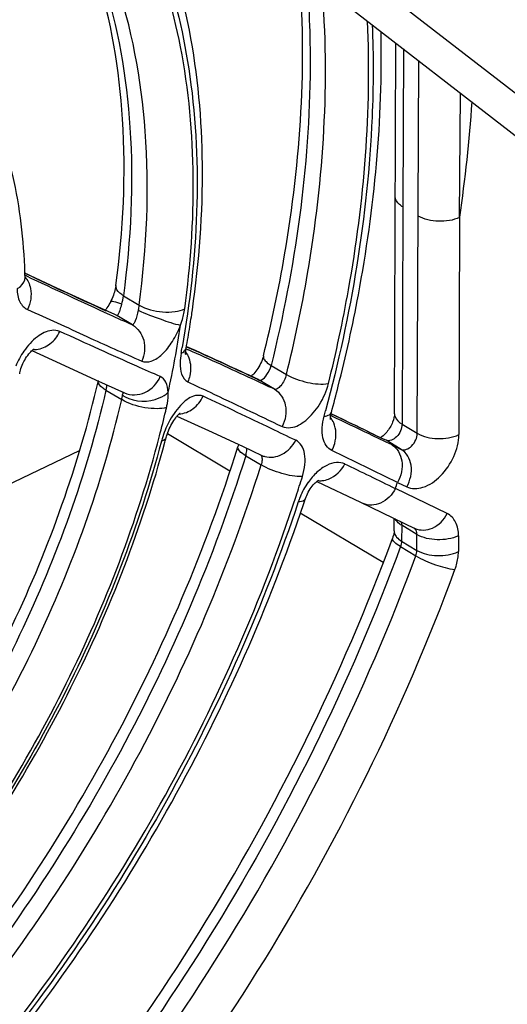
# Model space of a CAD drawing. Header units: millimetres. Extents: x 0 to 1188, y 0 to 840.
# Tile 27 of 41: x 1102.62 to 1108.59, y 171.36 to 183.41. Entities that reach past the tile are written whole.
import ezdxf

# ---------------------------------------------------------------- set-up
doc = ezdxf.new("R2010")
doc.units = ezdxf.units.MM
doc.header["$LTSCALE"] = 65.34
doc.layers.get('0').update_dxf_attribs({"linetype": 'CONTINUOUS'})

msp = doc.modelspace()

# ---------------------------------------------------------------- linework, layer by layer
at = {"color": 7, "linetype": 'CONTINUOUS'}
for p, q in [((1113.27, 178.96), (1101.629, 187.985)), ((1101.585, 187.502), (1113.226, 178.477)), ((1107.212, 178.592), (1107.229, 183.126)), ((1107.321, 183.055), (1107.314, 181.122)), ((1108.009, 180.994), (1108.018, 182.515)), ((1103.08, 180.13), (1102.688, 180.312)), ((1102.691, 180.26), (1102.691, 180.26)), ((1103.546, 179.916), (1103.08, 180.13)), ((1103.788, 179.806), (1103.546, 179.916)), ((1103.735, 179.958), (1103.726, 179.94)), ((1104.669, 179.412), (1104.665, 179.414)), ((1104.726, 179.386), (1104.669, 179.412)), ((1102.775, 179.364), (1103.119, 179.205)), ((1102.797, 179.382), (1102.804, 179.386)), ((1104.66, 179.382), (1104.662, 179.395)), ((1103.119, 179.205), (1103.551, 179.007)), ((1103.551, 179.007), (1103.908, 178.847)), ((1105.535, 179.014), (1105.534, 179.014)), ((1104.549, 178.56), (1104.934, 178.385)), ((1106.515, 178.552), (1106.435, 178.59)), ((1105.198, 177.889), (1104.432, 178.346)), ((1104.934, 178.385), (1105.35, 178.193)), ((1106.977, 178.331), (1106.883, 178.376)), ((1106.977, 178.331), (1107.091, 178.276)), ((1102.324, 177.649), (1103.358, 178.14)), ((1105.35, 178.193), (1105.587, 178.082)), ((1106.263, 177.764), (1106.794, 177.51)), ((1106.794, 177.51), (1107.461, 177.189)), ((1107.074, 176.77), (1106.059, 177.375)), ((1107.207, 177.16), (1107.207, 177.311))]:
    msp.add_line(p, q, dxfattribs=at)
at = {"color": 9, "linetype": 'CONTINUOUS'}
for p, q in [((1107.491, 178.352), (1107.508, 182.91)), ((1107.222, 181.25), (1107.222, 181.25)), ((1107.314, 181.122), (1107.304, 178.463)), ((1108.009, 180.994), (1107.999, 178.336)), ((1102.71, 180.301), (1102.689, 180.311)), ((1102.701, 180.281), (1102.69, 180.286)), ((1102.707, 180.278), (1102.701, 180.281)), ((1102.716, 180.298), (1102.71, 180.301)), ((1103.894, 180.036), (1104.086, 179.921)), ((1103.788, 179.805), (1103.681, 179.853)), ((1103.814, 179.793), (1103.788, 179.806)), ((1103.814, 179.793), (1103.788, 179.805)), ((1104.004, 179.679), (1103.814, 179.793)), ((1104.665, 179.412), (1104.75, 179.373)), ((1104.66, 179.386), (1104.69, 179.373)), ((1105.702, 179.183), (1105.889, 179.071)), ((1105.417, 179.068), (1105.534, 179.013)), ((1105.534, 179.013), (1105.556, 179.003)), ((1105.556, 179.003), (1105.535, 179.014)), ((1105.744, 178.891), (1105.556, 179.003)), ((1103.681, 178.879), (1103.873, 178.764)), ((1106.445, 178.562), (1106.431, 178.568)), ((1106.434, 178.589), (1106.443, 178.585)), ((1106.443, 178.585), (1106.454, 178.58)), ((1107.304, 178.463), (1107.491, 178.352)), ((1106.9, 178.367), (1106.977, 178.33)), ((1106.977, 178.331), (1106.994, 178.321)), ((1106.977, 178.33), (1106.994, 178.321)), ((1107.108, 178.267), (1107.091, 178.276)), ((1107.108, 178.267), (1107.091, 178.276)), ((1107.295, 178.155), (1107.108, 178.267)), ((1107.181, 178.21), (1107.295, 178.155)), ((1105.392, 178.078), (1105.579, 177.966)), ((1107.248, 177.751), (1107.362, 177.697)), ((1107.858, 177.37), (1107.223, 177.675)), ((1107.3, 177.226), (1107.299, 177.032)), ((1107.486, 177.114), (1107.3, 177.226)), ((1107.486, 176.92), (1107.486, 177.114)), ((1107.299, 177.032), (1107.486, 176.92)), ((1107.995, 177.098), (1107.994, 176.904)), ((1107.286, 176.965), (1107.473, 176.853))]:
    msp.add_line(p, q, dxfattribs=at)
at = {"color": 7, "linetype": 'CONTINUOUS'}
for points in [[(1102.691, 180.246), (1102.692, 180.244), (1102.692, 180.243), (1102.692, 180.244), (1102.692, 180.246), (1102.691, 180.25), (1102.691, 180.256), (1102.691, 180.26)], [(1103.802, 180.161), (1103.801, 180.153), (1103.798, 180.136), (1103.794, 180.119), (1103.79, 180.1), (1103.784, 180.081), (1103.778, 180.061), (1103.771, 180.041), (1103.763, 180.021), (1103.755, 180), (1103.746, 179.98), (1103.736, 179.96), (1103.735, 179.958)], [(1103.726, 179.94), (1103.715, 179.921), (1103.704, 179.903), (1103.692, 179.886), (1103.682, 179.871), (1103.672, 179.859)], [(1102.625, 179.079), (1102.627, 179.092), (1102.63, 179.108), (1102.634, 179.126), (1102.64, 179.146), (1102.647, 179.166), (1102.655, 179.187), (1102.664, 179.208), (1102.674, 179.229), (1102.686, 179.249), (1102.698, 179.269), (1102.71, 179.289), (1102.723, 179.306), (1102.736, 179.323), (1102.748, 179.337), (1102.76, 179.35), (1102.771, 179.361), (1102.781, 179.369), (1102.79, 179.376), (1102.797, 179.382)], [(1104.656, 179.319), (1104.657, 179.318), (1104.657, 179.319), (1104.656, 179.321), (1104.656, 179.326), (1104.656, 179.333), (1104.656, 179.342), (1104.657, 179.353), (1104.658, 179.366), (1104.66, 179.382)], [(1105.608, 179.299), (1105.604, 179.284), (1105.598, 179.266), (1105.591, 179.246), (1105.583, 179.226), (1105.573, 179.206), (1105.563, 179.186), (1105.552, 179.166), (1105.54, 179.146)], [(1105.478, 179.069), (1105.467, 179.058), (1105.457, 179.05)], [(1105.54, 179.146), (1105.528, 179.128), (1105.515, 179.111), (1105.502, 179.095), (1105.49, 179.081), (1105.478, 179.069)], [(1104.445, 178.382), (1104.455, 178.405), (1104.465, 178.427), (1104.476, 178.449), (1104.488, 178.47), (1104.499, 178.49), (1104.511, 178.509), (1104.523, 178.526), (1104.535, 178.542), (1104.546, 178.556), (1104.556, 178.568), (1104.565, 178.578), (1104.573, 178.586), (1104.58, 178.593), (1104.586, 178.598), (1104.588, 178.599)], [(1106.428, 178.525), (1106.428, 178.524), (1106.428, 178.522), (1106.429, 178.522), (1106.428, 178.524), (1106.428, 178.527), (1106.428, 178.533), (1106.428, 178.541), (1106.428, 178.551), (1106.43, 178.562), (1106.432, 178.576), (1106.435, 178.59), (1106.439, 178.608)], [(1104.417, 178.299), (1104.422, 178.317), (1104.429, 178.338)], [(1104.429, 178.338), (1104.436, 178.36), (1104.445, 178.382)], [(1105.303, 178.215), (1105.301, 178.207), (1105.296, 178.19), (1105.295, 178.186)], [(1106.118, 177.545), (1106.121, 177.554), (1106.129, 177.573), (1106.137, 177.593), (1106.147, 177.613), (1106.157, 177.633), (1106.168, 177.652), (1106.18, 177.671), (1106.193, 177.689), (1106.205, 177.705), (1106.218, 177.72), (1106.23, 177.733), (1106.241, 177.745), (1106.252, 177.754), (1106.262, 177.762), (1106.27, 177.769), (1106.278, 177.774), (1106.284, 177.778), (1106.285, 177.779)]]:
    msp.add_lwpolyline(points, dxfattribs=at)
at = {"color": 9, "linetype": 'CONTINUOUS'}
for centre, radius, start, end in [((1090.409, 183.605), 17.793, 351.5645, 356.1371), ((1143.872, 267.712), 96.64, 244.7882, 245.45274), ((1139.642, 259.115), 87.039, 244.89658, 245.59604), ((1133.976, 246.078), 72.85, 245.46388, 245.70633), ((1091.801, 181.607), 12.938, 347.7104, 351.4109), ((1091.742, 181.664), 13.068, 349.7183, 350.0343), ((1103.427, 178.839), 0.913, 145.2938, 158.5643), ((1102.804, 179.653), 0.275, 267.7226, 275.5714), ((1104.605, 179.405), 0.0581, 337.1121, 349.6699), ((1070.905, 104.177), 82.437, 65.20979, 65.80603), ((1067.473, 97.259), 90.179, 65.11749, 65.58346), ((1065.789, 93.001), 94.728, 65.05285, 65.23485), ((1105.526, 179.187), 0.907, 327.8568, 345.5466), ((1103.252, 178.916), 0.639, 348.5909, 350.1781), ((1103.453, 178.881), 0.435, 350.1888, 351.5989), ((1103.537, 178.869), 0.35, 351.476, 352.8162), ((1103.021, 178.962), 0.875, 346.9052, 348.6142), ((1090.721, 181.853), 14.066, 345.4561, 346.7316), ((1090.952, 181.798), 13.829, 346.7346, 346.9256), ((1088.086, 183.516), 18.924, 344.8203, 345.0274), ((1106.404, 178.617), 0.0362, 338.0346, 344.7793), ((1050.98, 61.481), 129.554, 64.42762, 64.65159), ((1048.064, 55.886), 135.88, 64.34152, 64.55029), ((1105.434, 177.971), 1.111, 150.7992, 156.537), ((1105.479, 177.953), 1.16, 156.5791, 162.0441), ((1045.967, 50.999), 141.173, 64.30298, 64.42854), ((1105.514, 177.94), 1.197, 162.0031, 164.6856), ((1105.693, 178.309), 0.251, 244.9956, 254.2099), ((1030.479, 21.083), 174.466, 63.8947, 64.18777), ((1025.299, 10.385), 186.272, 63.90839, 64.12029), ((1087.186, 183.758), 19.809, 341.8356, 342.569), ((1106.87, 177.243), 0.878, 144.5278, 151.4037), ((1085.859, 184.583), 22.454, 342.0818, 342.2873), ((1106.923, 177.215), 0.938, 151.4779, 157.6355), ((1107.002, 177.182), 1.023, 157.5786, 161.0026)]:
    msp.add_arc(centre, radius, start, end, dxfattribs=at)
at = {"color": 7, "linetype": 'CONTINUOUS'}
for centre, radius, start, end in [((1095.665, 180.103), 7.027, 1.2777, 1.7478), ((1091.857, 181.722), 13.015, 350.8695, 351.4101), ((1091.984, 181.703), 12.887, 351.4103, 351.7971), ((1091.633, 181.758), 13.242, 349.7163, 350.8678), ((1064.915, 91.744), 96.261, 65.04031, 65.57016), ((1087.889, 183.641), 19.221, 344.819, 345.8121), ((1046.708, 53.099), 138.98, 64.34307, 64.51153), ((1090.198, 182.07), 14.711, 344.9282, 345.1475), ((1086.686, 183.997), 20.476, 341.4769, 341.6324)]:
    msp.add_arc(centre, radius, start, end, dxfattribs=at)
at = {"color": 9, "linetype": 'CONTINUOUS'}
for points, knots in [([(1104.645, 179.877), (1104.788, 180.936), (1104.802, 182.515), (1104.248, 184.427), (1103.6, 185.592), (1102.716, 186.498), (1101.627, 187.102), (1100.382, 187.381), (1099.516, 187.348), (1099.077, 187.286)], [0, 0, 0, 0, 0.292919, 0.422591, 0.542061, 0.654583, 0.764975, 0.878599, 1, 1, 1, 1]), ([(1099.414, 187.403), (1099.853, 187.442), (1100.718, 187.423), (1101.945, 187.057), (1103, 186.363), (1103.835, 185.372), (1104.425, 184.129), (1104.889, 182.123), (1104.804, 180.492), (1104.613, 179.403)], [0, 0, 0, 0, 0.118006, 0.229247, 0.338598, 0.451419, 0.5722, 0.703689, 1, 1, 1, 1]), ([(1101.813, 186.479), (1102.236, 186.194), (1103.007, 185.421), (1103.735, 183.877), (1104.05, 182.028), (1103.986, 180.716), (1103.894, 180.036)], [0, 0, 0, 0, 0.215507, 0.449226, 0.710199, 1, 1, 1, 1]), ([(1104.086, 179.921), (1104.181, 180.625), (1104.243, 181.981), (1103.895, 183.885), (1103.101, 185.457), (1102.268, 186.214), (1101.817, 186.484)], [0, 0, 0, 0, 0.290921, 0.551745, 0.784592, 1, 1, 1, 1]), ([(1106.133, 183.978), (1106.166, 183.6), (1106.229, 181.991), (1105.997, 180.377), (1105.702, 179.183)], [0, 0, 0, 0, 0.23586, 1, 1, 1, 1]), ([(1105.889, 179.071), (1105.991, 179.48), (1106.319, 181.042), (1106.423, 182.659), (1106.324, 183.83)], [0, 0, 0, 0, 0.263927, 1, 1, 1, 1]), ([(1106.404, 178.96), (1106.498, 179.34), (1106.81, 180.797), (1106.933, 182.299), (1106.881, 183.397)], [0, 0, 0, 0, 0.26223, 1, 1, 1, 1]), ([(1106.939, 183.351), (1106.955, 182.974), (1106.949, 181.383), (1106.681, 179.798), (1106.368, 178.627)], [0, 0, 0, 0, 0.23729, 1, 1, 1, 1]), ([(1107.314, 181.122), (1107.3, 181.13), (1107.256, 181.16), (1107.222, 181.213), (1107.222, 181.25)], [0, 0, 0, 0, 0.298894, 1, 1, 1, 1]), ([(1108.009, 180.994), (1107.93, 180.957), (1107.752, 180.931), (1107.574, 180.967), (1107.501, 181.011)], [0, 0, 0, 0, 0.507469, 1, 1, 1, 1]), ([(1102.592, 180.12), (1102.607, 180.129), (1102.654, 180.161), (1102.691, 180.219), (1102.691, 180.26)], [0, 0, 0, 0, 0.29879, 1, 1, 1, 1]), ([(1102.732, 180.202), (1102.743, 180.178), (1102.779, 180.069), (1102.759, 179.945), (1102.72, 179.867)], [0, 0, 0, 0, 0.238181, 1, 1, 1, 1]), ([(1103.894, 180.036), (1103.88, 180.044), (1103.837, 180.073), (1103.797, 180.126), (1103.802, 180.161)], [0, 0, 0, 0, 0.323467, 1, 1, 1, 1]), ([(1102.592, 180.121), (1102.594, 180.066), (1102.608, 179.965), (1102.681, 179.885), (1102.72, 179.866)], [0, 0, 0, 0, 0.555671, 1, 1, 1, 1]), ([(1103.874, 179.931), (1103.842, 179.943), (1103.799, 179.957), (1103.754, 179.965), (1103.737, 179.962), (1103.735, 179.958)], [0, 0, 0, 0, 0.702486, 0.900861, 1, 1, 1, 1]), ([(1103.846, 179.84), (1103.849, 179.846), (1103.859, 179.876), (1103.868, 179.906), (1103.874, 179.931)], [0, 0, 0, 0, 0.212114, 1, 1, 1, 1]), ([(1104.086, 179.921), (1104.172, 179.87), (1104.326, 179.834), (1104.517, 179.835), (1104.608, 179.857), (1104.645, 179.877)], [0, 0, 0, 0, 0.521207, 0.786684, 1, 1, 1, 1]), ([(1102.72, 179.866), (1102.965, 179.762), (1103.426, 179.541), (1103.894, 179.335), (1104.118, 179.236)], [0, 0, 0, 0, 0.520411, 1, 1, 1, 1]), ([(1103.814, 179.793), (1103.82, 179.792), (1103.835, 179.812), (1103.841, 179.827), (1103.846, 179.84)], [0, 0, 0, 0, 0.316613, 1, 1, 1, 1]), ([(1104.075, 179.857), (1104.066, 179.813), (1104.049, 179.752), (1104.026, 179.698), (1104.01, 179.678), (1104.004, 179.679)], [0, 0, 0, 0, 0.694659, 0.90312, 1, 1, 1, 1]), ([(1104.075, 179.857), (1104.166, 179.816), (1104.338, 179.752), (1104.512, 179.691), (1104.594, 179.675)], [0, 0, 0, 0, 0.546527, 1, 1, 1, 1]), ([(1104.594, 179.675), (1104.6, 179.692), (1104.622, 179.758), (1104.638, 179.826), (1104.645, 179.877)], [0, 0, 0, 0, 0.258632, 1, 1, 1, 1]), ([(1104.004, 179.679), (1104.072, 179.64), (1104.176, 179.49), (1104.153, 179.314), (1104.118, 179.236)], [0, 0, 0, 0, 0.477367, 1, 1, 1, 1]), ([(1104.118, 179.236), (1104.154, 179.221), (1104.254, 179.227), (1104.384, 179.324), (1104.505, 179.477), (1104.567, 179.605), (1104.594, 179.675)], [0, 0, 0, 0, 0.166927, 0.391982, 0.679032, 1, 1, 1, 1]), ([(1103.117, 179.597), (1103.086, 179.611), (1102.984, 179.621), (1102.82, 179.533), (1102.723, 179.425), (1102.677, 179.358)], [0, 0, 0, 0, 0.18933, 0.546355, 1, 1, 1, 1]), ([(1102.83, 179.379), (1102.89, 179.385), (1103.01, 179.437), (1103.089, 179.539), (1103.117, 179.597)], [0, 0, 0, 0, 0.479835, 1, 1, 1, 1]), ([(1104.345, 179.047), (1104.249, 179.088), (1104.001, 179.199), (1103.59, 179.38), (1103.279, 179.527), (1103.117, 179.597)], [0, 0, 0, 0, 0.234255, 0.605769, 1, 1, 1, 1]), ([(1104.6, 179.332), (1104.593, 179.292), (1104.577, 179.175), (1104.608, 179.018), (1104.682, 178.982)], [0, 0, 0, 0, 0.333804, 1, 1, 1, 1]), ([(1104.6, 179.332), (1104.607, 179.335), (1104.63, 179.347), (1104.651, 179.365), (1104.658, 179.382)], [0, 0, 0, 0, 0.295574, 1, 1, 1, 1]), ([(1105.608, 179.299), (1105.606, 179.291), (1105.609, 179.263), (1105.644, 179.221), (1105.68, 179.196), (1105.702, 179.183)], [0, 0, 0, 0, 0.168599, 0.511307, 1, 1, 1, 1]), ([(1104.693, 179.277), (1104.72, 179.209), (1104.725, 179.101), (1104.692, 179.006), (1104.682, 178.983)], [0, 0, 0, 0, 0.741937, 1, 1, 1, 1]), ([(1105.583, 179.005), (1105.612, 179.018), (1105.661, 179.077), (1105.692, 179.143), (1105.702, 179.183)], [0, 0, 0, 0, 0.428298, 1, 1, 1, 1]), ([(1103.908, 178.847), (1103.984, 178.813), (1104.181, 178.821), (1104.309, 178.964), (1104.345, 179.047)], [0, 0, 0, 0, 0.478237, 1, 1, 1, 1]), ([(1104.442, 178.854), (1104.44, 178.896), (1104.429, 178.973), (1104.375, 179.034), (1104.345, 179.047)], [0, 0, 0, 0, 0.570752, 1, 1, 1, 1]), ([(1105.889, 179.071), (1105.877, 179.021), (1105.843, 178.956), (1105.787, 178.898), (1105.754, 178.886), (1105.744, 178.891)], [0, 0, 0, 0, 0.629264, 0.861332, 1, 1, 1, 1]), ([(1105.889, 179.071), (1105.968, 179.024), (1106.139, 178.969), (1106.32, 178.946), (1106.405, 178.961)], [0, 0, 0, 0, 0.517472, 1, 1, 1, 1]), ([(1103.681, 178.879), (1103.667, 178.887), (1103.627, 178.914), (1103.583, 178.959), (1103.587, 178.991)], [0, 0, 0, 0, 0.340516, 1, 1, 1, 1]), ([(1103.681, 178.879), (1103.683, 178.885), (1103.687, 178.906), (1103.691, 178.928), (1103.693, 178.943)], [0, 0, 0, 0, 0.29424, 1, 1, 1, 1]), ([(1104.682, 178.982), (1104.773, 178.94), (1105.159, 178.758), (1105.543, 178.575), (1105.837, 178.435)], [0, 0, 0, 0, 0.236099, 1, 1, 1, 1]), ([(1103.681, 178.879), (1103.442, 177.848), (1102.708, 175.809), (1101.037, 173.056), (1098.919, 170.763), (1097.233, 169.615), (1096.366, 169.204)], [0, 0, 0, 0, 0.254381, 0.5162, 0.769405, 1, 1, 1, 1]), ([(1103.883, 178.86), (1103.883, 178.86), (1103.884, 178.859), (1103.884, 178.858), (1103.885, 178.858)], [0, 0, 0, 0, 0.444411, 1, 1, 1, 1]), ([(1103.885, 178.858), (1103.885, 178.856), (1103.887, 178.845), (1103.886, 178.835), (1103.885, 178.826)], [0, 0, 0, 0, 0.148609, 1, 1, 1, 1]), ([(1103.914, 178.799), (1104.037, 178.732), (1104.252, 178.729), (1104.411, 178.824), (1104.442, 178.854)], [0, 0, 0, 0, 0.764111, 1, 1, 1, 1]), ([(1104.422, 178.669), (1104.426, 178.685), (1104.438, 178.746), (1104.444, 178.808), (1104.442, 178.854)], [0, 0, 0, 0, 0.268915, 1, 1, 1, 1]), ([(1104.869, 178.806), (1104.841, 178.818), (1104.74, 178.822), (1104.591, 178.706), (1104.505, 178.587), (1104.464, 178.513)], [0, 0, 0, 0, 0.173003, 0.526707, 1, 1, 1, 1]), ([(1106.003, 178.267), (1105.903, 178.314), (1105.526, 178.495), (1105.148, 178.675), (1104.869, 178.806)], [0, 0, 0, 0, 0.26341, 1, 1, 1, 1]), ([(1105.744, 178.891), (1105.811, 178.851), (1105.912, 178.691), (1105.877, 178.514), (1105.837, 178.435)], [0, 0, 0, 0, 0.469867, 1, 1, 1, 1]), ([(1096.558, 169.09), (1097.425, 169.501), (1099.111, 170.648), (1101.229, 172.942), (1102.9, 175.695), (1103.634, 177.733), (1103.873, 178.764)], [0, 0, 0, 0, 0.230595, 0.4838, 0.745619, 1, 1, 1, 1]), ([(1104.422, 178.669), (1104.386, 178.657), (1104.296, 178.649), (1104.108, 178.667), (1103.959, 178.713), (1103.873, 178.764)], [0, 0, 0, 0, 0.203513, 0.468081, 1, 1, 1, 1]), ([(1105.837, 178.435), (1105.869, 178.421), (1105.978, 178.41), (1106.149, 178.513), (1106.248, 178.632), (1106.294, 178.704)], [0, 0, 0, 0, 0.184659, 0.544482, 1, 1, 1, 1]), ([(1106.446, 178.142), (1106.418, 178.156), (1106.367, 178.201), (1106.328, 178.304), (1106.322, 178.428), (1106.338, 178.515), (1106.35, 178.561)], [0, 0, 0, 0, 0.199549, 0.425847, 0.693749, 1, 1, 1, 1]), ([(1106.35, 178.561), (1106.361, 178.562), (1106.393, 178.568), (1106.429, 178.583), (1106.438, 178.604)], [0, 0, 0, 0, 0.333795, 1, 1, 1, 1]), ([(1107.212, 178.592), (1107.212, 178.58), (1107.222, 178.525), (1107.268, 178.485), (1107.304, 178.463)], [0, 0, 0, 0, 0.217883, 1, 1, 1, 1]), ([(1106.446, 178.142), (1106.46, 178.169), (1106.504, 178.276), (1106.502, 178.404), (1106.468, 178.481)], [0, 0, 0, 0, 0.264382, 1, 1, 1, 1]), ([(1107.304, 178.463), (1107.304, 178.435), (1107.288, 178.377), (1107.235, 178.293), (1107.148, 178.247), (1107.108, 178.267)], [0, 0, 0, 0, 0.273467, 0.564733, 1, 1, 1, 1]), ([(1096.791, 168.577), (1097.668, 168.993), (1099.379, 170.146), (1101.545, 172.449), (1103.279, 175.219), (1104.065, 177.276), (1104.336, 178.32)], [0, 0, 0, 0, 0.23014, 0.482575, 0.744244, 1, 1, 1, 1]), ([(1107.295, 178.155), (1107.335, 178.136), (1107.422, 178.182), (1107.475, 178.266), (1107.491, 178.324), (1107.491, 178.352)], [0, 0, 0, 0, 0.435267, 0.726533, 1, 1, 1, 1]), ([(1107.362, 177.697), (1107.421, 177.668), (1107.589, 177.677), (1107.794, 177.829), (1107.95, 178.057), (1107.999, 178.245), (1107.999, 178.336)], [0, 0, 0, 0, 0.194948, 0.446388, 0.731959, 1, 1, 1, 1]), ([(1107.491, 178.352), (1107.564, 178.308), (1107.742, 178.272), (1107.92, 178.298), (1107.999, 178.336)], [0, 0, 0, 0, 0.49254, 1, 1, 1, 1]), ([(1104.36, 178.257), (1104.082, 177.211), (1103.286, 175.155), (1101.541, 172.386), (1099.37, 170.086), (1097.657, 168.934), (1096.778, 168.517)], [0, 0, 0, 0, 0.256009, 0.517637, 0.769933, 1, 1, 1, 1]), ([(1104.417, 178.299), (1104.416, 178.294), (1104.404, 178.272), (1104.379, 178.262), (1104.36, 178.257)], [0, 0, 0, 0, 0.201347, 1, 1, 1, 1]), ([(1105.625, 178.068), (1105.693, 178.049), (1105.859, 178.076), (1105.966, 178.196), (1106.003, 178.267)], [0, 0, 0, 0, 0.470653, 1, 1, 1, 1]), ([(1106.085, 177.824), (1106.1, 177.872), (1106.121, 177.964), (1106.119, 178.096), (1106.083, 178.204), (1106.031, 178.253), (1106.003, 178.267)], [0, 0, 0, 0, 0.310275, 0.581443, 0.807234, 1, 1, 1, 1]), ([(1107.181, 178.21), (1107.246, 178.171), (1107.336, 178.003), (1107.291, 177.83), (1107.248, 177.751)], [0, 0, 0, 0, 0.457163, 1, 1, 1, 1]), ([(1105.392, 178.078), (1104.999, 176.826), (1103.951, 174.383), (1101.77, 171.106), (1099.121, 168.395), (1097.061, 167.033), (1096.008, 166.533)], [0, 0, 0, 0, 0.258228, 0.519558, 0.770588, 1, 1, 1, 1]), ([(1105.392, 178.078), (1105.364, 178.094), (1105.323, 178.119), (1105.29, 178.17), (1105.295, 178.186)], [0, 0, 0, 0, 0.650914, 1, 1, 1, 1]), ([(1105.392, 178.078), (1105.394, 178.086), (1105.402, 178.116), (1105.406, 178.147), (1105.402, 178.169)], [0, 0, 0, 0, 0.286982, 1, 1, 1, 1]), ([(1105.574, 178.088), (1105.577, 178.086), (1105.591, 178.068), (1105.592, 178.043), (1105.591, 178.025)], [0, 0, 0, 0, 0.190677, 1, 1, 1, 1]), ([(1107.362, 177.697), (1107.405, 177.776), (1107.45, 177.948), (1107.36, 178.116), (1107.295, 178.155)], [0, 0, 0, 0, 0.54276, 1, 1, 1, 1]), ([(1096.196, 166.421), (1097.249, 166.921), (1099.309, 168.283), (1101.957, 170.994), (1104.138, 174.271), (1105.186, 176.714), (1105.579, 177.966)], [0, 0, 0, 0, 0.229412, 0.480442, 0.741772, 1, 1, 1, 1]), ([(1106.085, 177.824), (1106.001, 177.819), (1105.825, 177.857), (1105.658, 177.918), (1105.579, 177.966)], [0, 0, 0, 0, 0.477597, 1, 1, 1, 1]), ([(1106.604, 177.977), (1106.572, 177.991), (1106.493, 178.004), (1106.372, 177.962), (1106.255, 177.875), (1106.187, 177.796), (1106.155, 177.752)], [0, 0, 0, 0, 0.195197, 0.424169, 0.695759, 1, 1, 1, 1]), ([(1106.326, 177.773), (1106.353, 177.775), (1106.469, 177.804), (1106.562, 177.897), (1106.604, 177.977)], [0, 0, 0, 0, 0.23468, 1, 1, 1, 1]), ([(1107.223, 177.675), (1107.183, 177.601), (1107.07, 177.476), (1106.892, 177.463), (1106.827, 177.494)], [0, 0, 0, 0, 0.542947, 1, 1, 1, 1]), ([(1106.035, 177.515), (1105.615, 176.25), (1104.52, 173.787), (1102.28, 170.489), (1099.583, 167.762), (1097.496, 166.391), (1096.43, 165.885)], [0, 0, 0, 0, 0.258976, 0.520173, 0.770774, 1, 1, 1, 1]), ([(1096.434, 165.95), (1097.499, 166.455), (1099.584, 167.826), (1102.275, 170.555), (1104.506, 173.855), (1105.593, 176.318), (1106.008, 177.582)], [0, 0, 0, 0, 0.229255, 0.479935, 0.741164, 1, 1, 1, 1]), ([(1106.118, 177.545), (1106.117, 177.54), (1106.096, 177.515), (1106.06, 177.515), (1106.035, 177.515)], [0, 0, 0, 0, 0.166107, 1, 1, 1, 1]), ([(1107.461, 177.189), (1107.526, 177.158), (1107.704, 177.171), (1107.817, 177.295), (1107.858, 177.37)], [0, 0, 0, 0, 0.456947, 1, 1, 1, 1]), ([(1107.995, 177.098), (1107.995, 177.155), (1107.979, 177.264), (1107.901, 177.349), (1107.858, 177.37)], [0, 0, 0, 0, 0.544341, 1, 1, 1, 1]), ([(1107.3, 177.226), (1107.29, 177.231), (1107.259, 177.252), (1107.232, 177.28), (1107.22, 177.304)], [0, 0, 0, 0, 0.280493, 1, 1, 1, 1]), ([(1107.207, 177.16), (1107.207, 177.14), (1107.216, 177.111), (1107.233, 177.088), (1107.238, 177.082)], [0, 0, 0, 0, 0.727854, 1, 1, 1, 1]), ([(1107.486, 177.114), (1107.486, 177.122), (1107.484, 177.151), (1107.47, 177.181), (1107.453, 177.193)], [0, 0, 0, 0, 0.287174, 1, 1, 1, 1]), ([(1107.995, 177.098), (1107.915, 177.06), (1107.737, 177.035), (1107.56, 177.07), (1107.486, 177.114)], [0, 0, 0, 0, 0.50746, 1, 1, 1, 1]), ([(1107.286, 176.965), (1107.258, 176.982), (1107.221, 177.004), (1107.182, 177.051), (1107.187, 177.066)], [0, 0, 0, 0, 0.674564, 1, 1, 1, 1]), ([(1107.286, 176.965), (1106.666, 175.286), (1105.072, 172.061), (1102.881, 169.209), (1101.65, 167.923)], [0, 0, 0, 0, 0.501483, 1, 1, 1, 1]), ([(1107.486, 176.92), (1107.559, 176.876), (1107.737, 176.841), (1107.914, 176.866), (1107.994, 176.904)], [0, 0, 0, 0, 0.49254, 1, 1, 1, 1]), ([(1107.952, 176.686), (1107.959, 176.705), (1107.982, 176.775), (1107.994, 176.849), (1107.994, 176.904)], [0, 0, 0, 0, 0.263018, 1, 1, 1, 1]), ([(1101.837, 167.812), (1103.067, 169.097), (1105.259, 171.95), (1106.853, 175.174), (1107.473, 176.853)], [0, 0, 0, 0, 0.498517, 1, 1, 1, 1]), ([(1107.473, 176.853), (1107.548, 176.808), (1107.705, 176.742), (1107.87, 176.694), (1107.952, 176.686)], [0, 0, 0, 0, 0.516458, 1, 1, 1, 1]), ([(1102.197, 167.454), (1103.453, 168.766), (1105.691, 171.679), (1107.319, 174.972), (1107.952, 176.686)], [0, 0, 0, 0, 0.498517, 1, 1, 1, 1])]:
    msp.add_open_spline(points, degree=3, knots=knots, dxfattribs=at)
at = {"color": 7, "linetype": 'CONTINUOUS'}
for points, knots in [([(1103.802, 180.161), (1103.893, 180.834), (1103.958, 182.126), (1103.658, 183.938), (1102.968, 185.435), (1102.239, 186.184), (1101.84, 186.46)], [0, 0, 0, 0, 0.294616, 0.557624, 0.789663, 1, 1, 1, 1]), ([(1104.738, 179.864), (1104.823, 180.451), (1104.909, 181.598), (1104.76, 183.254), (1104.328, 184.739), (1103.837, 185.606), (1103.548, 185.982)], [0, 0, 0, 0, 0.278645, 0.537714, 0.777191, 1, 1, 1, 1]), ([(1102.689, 180.317), (1102.677, 180.716), (1102.588, 181.484), (1102.229, 182.547), (1101.649, 183.431), (1101.119, 183.872), (1100.835, 184.042)], [0, 0, 0, 0, 0.276207, 0.531554, 0.770356, 1, 1, 1, 1]), ([(1105.608, 179.299), (1105.709, 179.708), (1106.037, 181.266), (1106.143, 182.878), (1106.046, 184.045)], [0, 0, 0, 0, 0.264586, 1, 1, 1, 1]), ([(1106.523, 178.93), (1106.617, 179.299), (1106.932, 180.724), (1107.072, 182.191), (1107.047, 183.27)], [0, 0, 0, 0, 0.26081, 1, 1, 1, 1]), ([(1096.327, 169.281), (1097.186, 169.703), (1098.857, 170.868), (1100.959, 173.174), (1102.619, 175.931), (1103.349, 177.968), (1103.588, 178.997)], [0, 0, 0, 0, 0.230322, 0.483843, 0.745873, 1, 1, 1, 1]), ([(1104.575, 178.588), (1104.636, 178.592), (1104.76, 178.643), (1104.842, 178.747), (1104.869, 178.806)], [0, 0, 0, 0, 0.484632, 1, 1, 1, 1]), ([(1107.212, 178.592), (1107.212, 178.557), (1107.189, 178.476), (1107.147, 178.404), (1107.117, 178.367)], [0, 0, 0, 0, 0.422448, 1, 1, 1, 1]), ([(1107.117, 178.367), (1107.111, 178.359), (1107.088, 178.334), (1107.063, 178.312), (1107.042, 178.299)], [0, 0, 0, 0, 0.299858, 1, 1, 1, 1]), ([(1096.905, 168.5), (1097.777, 168.939), (1099.469, 170.115), (1101.613, 172.422), (1103.334, 175.173), (1104.124, 177.209), (1104.403, 178.245)], [0, 0, 0, 0, 0.232269, 0.484435, 0.744876, 1, 1, 1, 1]), ([(1095.969, 166.61), (1097.014, 167.119), (1099.058, 168.496), (1101.69, 171.217), (1103.859, 174.496), (1104.903, 176.937), (1105.295, 178.186)], [0, 0, 0, 0, 0.229129, 0.48033, 0.741826, 1, 1, 1, 1]), ([(1096.507, 165.804), (1097.574, 166.329), (1099.657, 167.725), (1102.349, 170.471), (1104.582, 173.771), (1105.678, 176.23), (1106.101, 177.492)], [0, 0, 0, 0, 0.230765, 0.481326, 0.741729, 1, 1, 1, 1]), ([(1107.207, 177.16), (1107.207, 177.155), (1107.205, 177.122), (1107.196, 177.091), (1107.187, 177.066)], [0, 0, 0, 0, 0.176668, 1, 1, 1, 1]), ([(1101.559, 168.009), (1102.786, 169.299), (1104.974, 172.158), (1106.567, 175.386), (1107.187, 177.066)], [0, 0, 0, 0, 0.498593, 1, 1, 1, 1])]:
    msp.add_open_spline(points, degree=3, knots=knots, dxfattribs=at)
at = {"color": 9, "linetype": 'CONTINUOUS'}
for points in [[(1102.69, 180.264), (1102.707, 180.246), (1102.721, 180.225), (1102.732, 180.202)], [(1103.874, 179.931), (1103.882, 179.965), (1103.89, 180), (1103.894, 180.036)], [(1104.086, 179.921), (1104.083, 179.9), (1104.079, 179.878), (1104.075, 179.857)], [(1104.656, 179.346), (1104.671, 179.325), (1104.684, 179.301), (1104.693, 179.277)], [(1105.556, 179.003), (1105.564, 178.999), (1105.575, 179.002), (1105.583, 179.005)], [(1103.883, 178.818), (1103.893, 178.811), (1103.903, 178.805), (1103.914, 178.799)], [(1106.468, 178.481), (1106.457, 178.504), (1106.444, 178.525), (1106.428, 178.545)], [(1105.591, 178.025), (1105.589, 178.005), (1105.585, 177.985), (1105.579, 177.966)], [(1106.276, 177.773), (1106.293, 177.771), (1106.309, 177.771), (1106.326, 177.773)], [(1107.292, 177.27), (1107.297, 177.256), (1107.3, 177.241), (1107.3, 177.226)], [(1107.238, 177.082), (1107.255, 177.062), (1107.276, 177.045), (1107.299, 177.032)], [(1107.299, 177.032), (1107.299, 177.009), (1107.294, 176.986), (1107.286, 176.965)], [(1107.473, 176.853), (1107.481, 176.875), (1107.486, 176.898), (1107.486, 176.92)]]:
    msp.add_open_spline(points, degree=3, dxfattribs=at)

doc.saveas('drawing.dxf')
